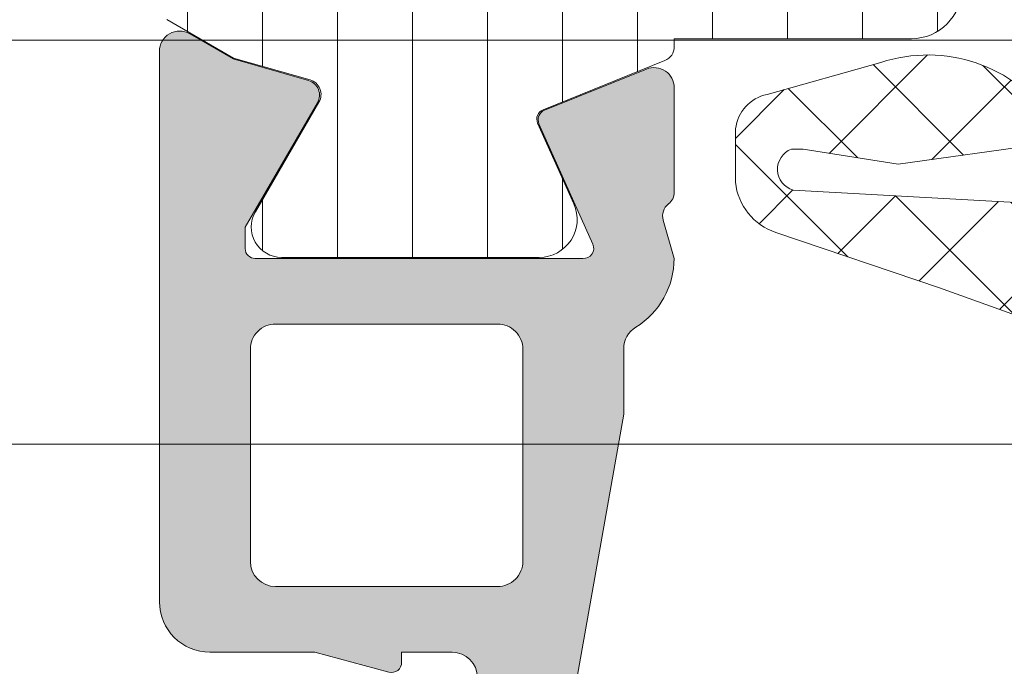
# Model space of a CAD drawing. Header units: millimetres. Extents: x 213386 to 506888, y 183055 to 450952.
# Tile 153 of 256: x 381216 to 381235, y 284315 to 284328. Entities that reach past the tile are written whole.
import ezdxf

# ---------------------------------------------------------------- set-up
doc = ezdxf.new("R2010")
doc.units = ezdxf.units.MM
doc.layers.add('FASÁDA DETAILNÍ', color=255, linetype='Continuous', lineweight=0)
pattern_1 = [(135, (393503.1330540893, 283048.1544064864), (-1.077630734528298, -1.077630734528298), []), (225, (393503.1330540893, 283048.1544064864), (1.077630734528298, -1.077630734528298), [])]

msp = doc.modelspace()

# ---------------------------------------------------------------- hatches: boundary and pattern name
at = {"layer": 'FASÁDA DETAILNÍ'}
h = msp.add_hatch(dxfattribs=at)
h.set_pattern_fill('ANSI37', color=256, scale=0.48, angle=90, style=0)
h.set_pattern_definition(pattern_1)
edge = h.paths.add_edge_path(flags=16)
edge.add_line((381249.3078820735, 284325.9350692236), (381250.7007360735, 284326.0348132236))
edge.add_arc((381250.7435935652, 284325.4363463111), 0.5999995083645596, -8.348756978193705e-06, 94.09608051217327, ccw=False)
edge.add_arc((381250.7435935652, 284325.4363461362), 0.5999995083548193, -94.09608051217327, 8.348756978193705e-06, ccw=False)
edge.add_line((381250.7007360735, 284324.8378792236), (381249.3078820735, 284324.9376232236))
edge.add_arc((381249.3435965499, 284325.4363462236), 0.5000001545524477, 94.09606439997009, 265.90393560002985, ccw=False)
edge = h.paths.add_edge_path(flags=16)
edge.add_arc((381246.1435884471, 284323.8363495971), 0.4999996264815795, -4.280210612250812e-05, 90.00004280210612, ccw=False)
edge.add_line((381246.6435880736, 284323.8363492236), (381246.6435880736, 284320.2426642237))
edge.add_arc((381246.1435877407, 284320.2426642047), 0.5000003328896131, -113.21802660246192, 2.167783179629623e-06, ccw=False)
edge.add_line((381245.9464720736, 284319.7831582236), (381239.6153700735, 284322.4990362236))
edge.add_arc((381239.8124859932, 284322.9585415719), 0.4999998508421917, 177.4998893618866, 246.7819182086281, ccw=False)
edge.add_line((381239.3129620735, 284322.9803522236), (381239.3512880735, 284323.8581592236))
edge.add_arc((381239.8508116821, 284323.8363497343), 0.4999994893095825, 89.9999551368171, 177.5000208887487, ccw=False)
edge.add_line((381239.8508120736, 284324.3363492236), (381246.1435880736, 284324.3363492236))
edge = h.paths.add_edge_path(flags=16)
edge.add_line((381240.7354260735, 284349.3902682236), (381249.6322790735, 284353.5389382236))
edge.add_arc((381249.8435882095, 284353.0857844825), 0.4999998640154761, -2.966864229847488e-05, 115.00000791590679, ccw=False)
edge.add_line((381250.3435880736, 284353.0857842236), (381250.3435880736, 284343.7363492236))
edge.add_arc((381249.8435884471, 284343.7363488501), 0.4999996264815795, -90.00004280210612, 4.280210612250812e-05, ccw=False)
edge.add_line((381249.8435880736, 284343.2363492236), (381240.7196650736, 284343.2363492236))
edge.add_arc((381240.7196652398, 284343.7363492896), 0.5000000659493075, 177.499972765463, 269.99998095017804, ccw=False)
edge.add_line((381240.2201410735, 284343.7581592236), (381240.4472110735, 284348.9589232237))
edge.add_arc((381240.9467364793, 284348.9371134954), 0.5000012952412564, 115.0000919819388, 177.5000025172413, ccw=False)
edge = h.paths.add_edge_path(flags=16)
edge.add_arc((381249.8435884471, 284340.5363495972), 0.4999996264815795, -4.280210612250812e-05, 90.00004280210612, ccw=False)
edge.add_line((381250.3435880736, 284340.5363492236), (381250.3435880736, 284333.3363492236))
edge.add_arc((381249.8435884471, 284333.3363488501), 0.4999996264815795, -90.00004280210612, 4.280210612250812e-05, ccw=False)
edge.add_line((381249.8435880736, 284332.8363492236), (381248.6435880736, 284332.8363492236))
edge.add_arc((381248.6435865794, 284330.8363507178), 1.99999850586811, 89.99995719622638, 180.0000428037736)
edge.add_line((381246.6435880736, 284330.8363492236), (381246.6435880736, 284327.0363492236))
edge.add_arc((381246.1435884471, 284327.0363488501), 0.4999996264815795, -90.00004280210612, 4.280210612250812e-05, ccw=False)
edge.add_line((381246.1435880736, 284326.5363492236), (381239.9905270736, 284326.5363492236))
edge.add_arc((381239.9905272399, 284327.0363492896), 0.5000000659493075, 177.4999727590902, 269.9999809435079, ccw=False)
edge.add_line((381239.4910030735, 284327.0581592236), (381239.7311380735, 284332.5581592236))
edge.add_arc((381240.2306616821, 284332.5363497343), 0.4999994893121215, 89.99995514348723, 177.500020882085, ccw=False)
edge.add_line((381240.2306620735, 284333.0363492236), (381245.5435880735, 284333.0363492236))
edge.add_arc((381245.5435880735, 284334.1363492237), 1.100000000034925, 270, 450)
edge.add_line((381245.5435880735, 284335.2363492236), (381240.3703770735, 284335.2363492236))
edge.add_arc((381240.3703772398, 284335.7363492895), 0.5000000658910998, 177.4999727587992, 269.9999809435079, ccw=False)
edge.add_line((381239.8708530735, 284335.7581592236), (381240.0804260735, 284340.5581592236))
edge.add_arc((381240.5799496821, 284340.5363497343), 0.4999994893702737, 89.99995514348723, 177.5000208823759, ccw=False)
edge.add_line((381240.5799500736, 284341.0363492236), (381249.8435880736, 284341.0363492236))
edge = h.paths.add_edge_path()
edge.add_line((381248.4571310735, 284355.7494022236), (381239.6692650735, 284351.6515532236))
edge.add_ellipse((381240.9371225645, 284348.9326278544), major_axis=(-3.000002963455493, 0), ratio=1, start_angle=295.000030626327, end_angle=357.4999411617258)
edge.add_line((381237.9399750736, 284349.0634892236), (381237.9116410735, 284348.4145392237))
edge.add_ellipse((381237.4121174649, 284348.4363487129), major_axis=(-0.4999994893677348, 0), ratio=1, start_angle=89.99995515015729, end_angle=177.5000208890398, ccw=False)
edge.add_line((381237.4121170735, 284347.9363492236), (381236.4435880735, 284347.9363492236))
edge.add_ellipse((381236.4435879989, 284347.8363492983), major_axis=(-0.09999992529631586, 0), ratio=1, start_angle=-90.00004278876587, end_angle=4.278876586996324e-05)
edge.add_line((381236.3435880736, 284347.8363492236), (381236.3435880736, 284347.2363492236))
edge.add_ellipse((381236.4435879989, 284347.236349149), major_axis=(-0.09999992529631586, 0), ratio=1, start_angle=-4.278876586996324e-05, end_angle=90.00004278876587)
edge.add_line((381236.4435880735, 284347.1363492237), (381237.3466260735, 284347.1363492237))
edge.add_ellipse((381237.3466259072, 284346.6363491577), major_axis=(-0.5000000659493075, 0), ratio=1, start_angle=177.4999727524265, end_angle=269.9999809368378, ccw=False)
edge.add_line((381237.8461500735, 284346.6145392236), (381237.4523120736, 284337.7142452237))
edge.add_ellipse((381236.9528007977, 284337.7363493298), major_axis=(-0.5000001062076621, 0), ratio=1, start_angle=89.99991701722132, end_angle=177.466230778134, ccw=False)
edge.add_line((381236.9528000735, 284337.2363492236), (381236.3435880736, 284337.2363492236))
edge.add_ellipse((381236.3435879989, 284337.1363492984), major_axis=(-0.09999992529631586, 0), ratio=1, start_angle=-90.00004278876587, end_angle=4.278876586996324e-05)
edge.add_line((381236.2435880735, 284337.1363492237), (381236.2435880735, 284336.5363492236))
edge.add_ellipse((381236.3435879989, 284336.536349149), major_axis=(-0.09999992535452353, 0), ratio=1, start_angle=-4.278876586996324e-05, end_angle=90.00004278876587)
edge.add_line((381236.3435880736, 284336.4363492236), (381236.8731500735, 284336.4363492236))
edge.add_ellipse((381236.8731503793, 284335.9363487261), major_axis=(-0.5000004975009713, 0), ratio=1, start_angle=177.4663020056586, end_angle=270.00003503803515, ccw=False)
edge.add_line((381237.3726620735, 284335.9142452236), (381236.8620060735, 284324.3740202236))
edge.add_ellipse((381236.3624814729, 284324.395829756), major_axis=(-0.50000048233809, 0), ratio=1, start_angle=86.78294269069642, end_angle=177.5000209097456, ccw=False)
edge.add_line((381236.3344220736, 284323.8966172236), (381231.2006790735, 284324.1851802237))
edge.add_ellipse((381231.3162344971, 284324.5955982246), major_axis=(-0.4263754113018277, 0), ratio=1, start_angle=-69.24102762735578, end_angle=74.27514552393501, ccw=False)
edge.add_line((381231.1651110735, 284324.9942932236), (381231.3977140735, 284324.9930532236))
edge.add_line((381231.3977140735, 284324.9930532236), (381233.2802930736, 284324.6949152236))
edge.add_line((381233.2802930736, 284324.6949152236), (381236.1295780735, 284325.0953412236))
edge.add_ellipse((381236.0878274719, 284325.3924218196), major_axis=(-0.2999999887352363, 0), ratio=1, start_angle=97.99974404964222, end_angle=214.5977463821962)
edge.add_ellipse((381233.8652563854, 284323.8593084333), major_axis=(-3.000047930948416, 0), ratio=1, start_angle=214.5976412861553, end_angle=288.0084245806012)
edge.add_line((381232.9377710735, 284326.7123872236), (381230.6828800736, 284326.0788112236))
edge.add_ellipse((381230.843809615, 284325.3035987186), major_axis=(-0.791740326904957, 0), ratio=1, start_angle=281.7276897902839, end_angle=353.2016537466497)
edge.add_line((381230.0576360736, 284325.3973212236), (381230.0564150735, 284324.3391112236))
edge.add_ellipse((381231.2355012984, 284324.4682354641), major_axis=(-1.186135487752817, 0), ratio=1, start_angle=6.249678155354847, end_angle=71.3444235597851)
edge.add_line((381230.8560820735, 284323.3444212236), (381234.0974220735, 284322.2500882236))
edge.add_line((381234.0974220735, 284322.2500882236), (381242.1472170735, 284319.3603102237))
edge.add_line((381242.1472170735, 284319.3603102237), (381252.0450940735, 284315.0275012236))
edge.add_ellipse((381252.2433641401, 284315.4865102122), major_axis=(-0.5000002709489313, 0), ratio=1, start_angle=66.637950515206, end_angle=179.9334236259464)
edge.add_line((381252.7433640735, 284315.4859292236), (381252.7439990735, 284316.0326302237))
edge.add_ellipse((381252.2439989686, 284316.0332104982), major_axis=(-0.5000004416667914, 0), ratio=1, start_angle=179.9335054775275, end_angle=246.0791754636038)
edge.add_line((381252.4467360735, 284316.4902642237), (381249.2427330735, 284317.8920202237))
edge.add_ellipse((381249.6435874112, 284318.8081613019), major_axis=(-0.9999993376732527, 0), ratio=1, start_angle=-5.28106040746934e-05, end_angle=66.36838527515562, ccw=False)
edge.add_line((381248.6435880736, 284318.8081622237), (381248.6435880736, 284324.0361042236))
edge.add_line((381248.6435880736, 284324.0361042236), (381250.4430670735, 284324.0361132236))
edge.add_line((381250.4430670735, 284324.0361132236), (381250.5810090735, 284323.5213122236))
edge.add_ellipse((381250.8581630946, 284323.6360774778), major_axis=(-0.2999756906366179, 0), ratio=1, start_angle=22.4937002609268, end_angle=112.5035667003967)
edge.add_line((381250.9729760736, 284323.3589432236), (381252.2431030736, 284324.2081102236))
edge.add_ellipse((381251.7433823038, 284325.073974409), major_axis=(-0.9997207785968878, 0), ratio=1, start_angle=119.9907606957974, end_angle=180.0076118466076)
edge.add_line((381252.7431030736, 284325.0741072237), (381252.7430720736, 284325.7984682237))
edge.add_ellipse((381251.7433342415, 284325.7982601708), major_axis=(-0.9997378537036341, 0), ratio=1, start_angle=180.0119236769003, end_angle=240.0086750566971)
edge.add_line((381252.2430720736, 284326.6641342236), (381250.9729760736, 284327.5133012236))
edge.add_ellipse((381250.8581641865, 284327.2361537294), major_axis=(-0.2999875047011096, 0), ratio=1, start_angle=247.4975938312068, end_angle=337.501396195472)
edge.add_line((381250.5810090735, 284327.3509472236), (381250.4430370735, 284326.8361312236))
edge.add_line((381250.4430370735, 284326.8361312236), (381248.6435880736, 284326.8361232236))
edge.add_line((381248.6435880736, 284326.8361232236), (381248.6435880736, 284330.0363502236))
edge.add_ellipse((381248.9435878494, 284330.0363504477), major_axis=(-0.2999997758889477, 0), ratio=1, start_angle=-90.00004279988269, end_angle=4.279988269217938e-05, ccw=False)
edge.add_line((381248.9435880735, 284330.3363502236), (381252.2435840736, 284330.3363502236))
edge.add_ellipse((381252.2435844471, 284330.8363498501), major_axis=(-0.4999996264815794, 0), ratio=1, start_angle=89.99995719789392, end_angle=180.0000428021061)
edge.add_line((381252.7435840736, 284330.8363502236), (381252.7435840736, 284357.7339722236))
edge.add_line((381252.7435840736, 284357.7339722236), (381251.1931920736, 284358.6290902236))
edge.add_ellipse((381250.9431919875, 284358.1960776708), major_axis=(-0.4999999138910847, 0), ratio=1, start_angle=239.9999829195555, end_angle=359.9999366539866)
edge.add_line((381250.4431920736, 284358.1960782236), (381248.7458210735, 284358.1960782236))
edge.add_line((381248.7458210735, 284358.1960782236), (381248.7458210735, 284356.2025562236))
edge.add_ellipse((381248.2458208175, 284356.202555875), major_axis=(-0.5000002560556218, 0), ratio=1, start_angle=115.00012858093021, end_angle=180.000039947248, ccw=False)
h = msp.add_hatch(dxfattribs=at)
h.set_pattern_fill('ANSI37', color=256, scale=0.48, angle=90, style=0)
h.set_pattern_definition(pattern_1)
edge = h.paths.add_edge_path(flags=16)
edge.add_line((381249.3078822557, 284325.9350692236), (381250.7007362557, 284326.0348132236))
edge.add_arc((381250.7435937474, 284325.4363463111), 0.5999995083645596, -8.348756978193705e-06, 94.09608051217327, ccw=False)
edge.add_arc((381250.7435937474, 284325.4363461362), 0.5999995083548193, -94.09608051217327, 8.348756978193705e-06, ccw=False)
edge.add_line((381250.7007362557, 284324.8378792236), (381249.3078822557, 284324.9376232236))
edge.add_arc((381249.3435967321, 284325.4363462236), 0.5000001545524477, 94.09606439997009, 265.90393560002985, ccw=False)
edge = h.paths.add_edge_path(flags=16)
edge.add_arc((381246.1435886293, 284323.8363495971), 0.4999996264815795, -4.280210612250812e-05, 90.00004280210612, ccw=False)
edge.add_line((381246.6435882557, 284323.8363492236), (381246.6435882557, 284320.2426642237))
edge.add_arc((381246.1435879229, 284320.2426642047), 0.5000003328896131, -113.21802660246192, 2.167783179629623e-06, ccw=False)
edge.add_line((381245.9464722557, 284319.7831582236), (381239.6153702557, 284322.4990362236))
edge.add_arc((381239.8124861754, 284322.9585415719), 0.4999998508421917, 177.4998893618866, 246.7819182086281, ccw=False)
edge.add_line((381239.3129622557, 284322.9803522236), (381239.3512882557, 284323.8581592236))
edge.add_arc((381239.8508118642, 284323.8363497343), 0.4999994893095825, 89.9999551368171, 177.5000208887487, ccw=False)
edge.add_line((381239.8508122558, 284324.3363492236), (381246.1435882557, 284324.3363492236))
edge = h.paths.add_edge_path(flags=16)
edge.add_line((381240.7354262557, 284349.3902682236), (381249.6322792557, 284353.5389382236))
edge.add_arc((381249.8435883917, 284353.0857844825), 0.4999998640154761, -2.966864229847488e-05, 115.00000791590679, ccw=False)
edge.add_line((381250.3435882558, 284353.0857842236), (381250.3435882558, 284343.7363492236))
edge.add_arc((381249.8435886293, 284343.7363488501), 0.4999996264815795, -90.00004280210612, 4.280210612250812e-05, ccw=False)
edge.add_line((381249.8435882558, 284343.2363492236), (381240.7196652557, 284343.2363492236))
edge.add_arc((381240.719665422, 284343.7363492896), 0.5000000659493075, 177.499972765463, 269.99998095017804, ccw=False)
edge.add_line((381240.2201412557, 284343.7581592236), (381240.4472112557, 284348.9589232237))
edge.add_arc((381240.9467366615, 284348.9371134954), 0.5000012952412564, 115.0000919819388, 177.5000025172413, ccw=False)
edge = h.paths.add_edge_path(flags=16)
edge.add_arc((381249.8435886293, 284340.5363495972), 0.4999996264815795, -4.280210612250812e-05, 90.00004280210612, ccw=False)
edge.add_line((381250.3435882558, 284340.5363492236), (381250.3435882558, 284333.3363492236))
edge.add_arc((381249.8435886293, 284333.3363488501), 0.4999996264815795, -90.00004280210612, 4.280210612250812e-05, ccw=False)
edge.add_line((381249.8435882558, 284332.8363492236), (381248.6435882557, 284332.8363492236))
edge.add_arc((381248.6435867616, 284330.8363507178), 1.99999850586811, 89.99995719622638, 180.0000428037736)
edge.add_line((381246.6435882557, 284330.8363492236), (381246.6435882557, 284327.0363492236))
edge.add_arc((381246.1435886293, 284327.0363488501), 0.4999996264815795, -90.00004280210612, 4.280210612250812e-05, ccw=False)
edge.add_line((381246.1435882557, 284326.5363492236), (381239.9905272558, 284326.5363492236))
edge.add_arc((381239.9905274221, 284327.0363492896), 0.5000000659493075, 177.4999727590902, 269.9999809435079, ccw=False)
edge.add_line((381239.4910032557, 284327.0581592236), (381239.7311382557, 284332.5581592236))
edge.add_arc((381240.2306618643, 284332.5363497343), 0.4999994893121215, 89.99995514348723, 177.500020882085, ccw=False)
edge.add_line((381240.2306622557, 284333.0363492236), (381245.5435882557, 284333.0363492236))
edge.add_arc((381245.5435882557, 284334.1363492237), 1.100000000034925, 270, 450)
edge.add_line((381245.5435882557, 284335.2363492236), (381240.3703772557, 284335.2363492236))
edge.add_arc((381240.370377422, 284335.7363492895), 0.5000000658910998, 177.4999727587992, 269.9999809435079, ccw=False)
edge.add_line((381239.8708532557, 284335.7581592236), (381240.0804262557, 284340.5581592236))
edge.add_arc((381240.5799498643, 284340.5363497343), 0.4999994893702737, 89.99995514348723, 177.5000208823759, ccw=False)
edge.add_line((381240.5799502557, 284341.0363492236), (381249.8435882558, 284341.0363492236))
edge = h.paths.add_edge_path()
edge.add_line((381248.4571312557, 284355.7494022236), (381239.6692652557, 284351.6515532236))
edge.add_ellipse((381240.9371227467, 284348.9326278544), major_axis=(-3.000002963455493, 0), ratio=1, start_angle=295.000030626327, end_angle=357.4999411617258)
edge.add_line((381237.9399752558, 284349.0634892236), (381237.9116412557, 284348.4145392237))
edge.add_ellipse((381237.4121176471, 284348.4363487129), major_axis=(-0.4999994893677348, 0), ratio=1, start_angle=89.99995515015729, end_angle=177.5000208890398, ccw=False)
edge.add_line((381237.4121172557, 284347.9363492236), (381236.4435882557, 284347.9363492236))
edge.add_ellipse((381236.443588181, 284347.8363492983), major_axis=(-0.09999992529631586, 0), ratio=1, start_angle=-90.00004278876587, end_angle=4.278876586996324e-05)
edge.add_line((381236.3435882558, 284347.8363492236), (381236.3435882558, 284347.2363492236))
edge.add_ellipse((381236.443588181, 284347.236349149), major_axis=(-0.09999992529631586, 0), ratio=1, start_angle=-4.278876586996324e-05, end_angle=90.00004278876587)
edge.add_line((381236.4435882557, 284347.1363492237), (381237.3466262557, 284347.1363492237))
edge.add_ellipse((381237.3466260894, 284346.6363491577), major_axis=(-0.5000000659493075, 0), ratio=1, start_angle=177.4999727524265, end_angle=269.9999809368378, ccw=False)
edge.add_line((381237.8461502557, 284346.6145392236), (381237.4523122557, 284337.7142452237))
edge.add_ellipse((381236.9528009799, 284337.7363493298), major_axis=(-0.5000001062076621, 0), ratio=1, start_angle=89.99991701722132, end_angle=177.466230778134, ccw=False)
edge.add_line((381236.9528002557, 284337.2363492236), (381236.3435882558, 284337.2363492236))
edge.add_ellipse((381236.3435881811, 284337.1363492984), major_axis=(-0.09999992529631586, 0), ratio=1, start_angle=-90.00004278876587, end_angle=4.278876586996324e-05)
edge.add_line((381236.2435882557, 284337.1363492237), (381236.2435882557, 284336.5363492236))
edge.add_ellipse((381236.3435881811, 284336.536349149), major_axis=(-0.09999992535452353, 0), ratio=1, start_angle=-4.278876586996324e-05, end_angle=90.00004278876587)
edge.add_line((381236.3435882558, 284336.4363492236), (381236.8731502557, 284336.4363492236))
edge.add_ellipse((381236.8731505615, 284335.9363487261), major_axis=(-0.5000004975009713, 0), ratio=1, start_angle=177.4663020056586, end_angle=270.00003503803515, ccw=False)
edge.add_line((381237.3726622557, 284335.9142452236), (381236.8620062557, 284324.3740202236))
edge.add_ellipse((381236.3624816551, 284324.395829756), major_axis=(-0.50000048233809, 0), ratio=1, start_angle=86.78294269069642, end_angle=177.5000209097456, ccw=False)
edge.add_line((381236.3344222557, 284323.8966172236), (381231.2006792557, 284324.1851802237))
edge.add_ellipse((381231.3162346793, 284324.5955982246), major_axis=(-0.4263754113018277, 0), ratio=1, start_angle=-69.24102762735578, end_angle=74.27514552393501, ccw=False)
edge.add_line((381231.1651112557, 284324.9942932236), (381231.3977142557, 284324.9930532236))
edge.add_line((381231.3977142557, 284324.9930532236), (381233.2802932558, 284324.6949152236))
edge.add_line((381233.2802932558, 284324.6949152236), (381236.1295782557, 284325.0953412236))
edge.add_ellipse((381236.0878276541, 284325.3924218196), major_axis=(-0.2999999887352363, 0), ratio=1, start_angle=97.99974404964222, end_angle=214.5977463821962)
edge.add_ellipse((381233.8652565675, 284323.8593084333), major_axis=(-3.000047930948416, 0), ratio=1, start_angle=214.5976412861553, end_angle=288.0084245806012)
edge.add_line((381232.9377712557, 284326.7123872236), (381230.6828802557, 284326.0788112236))
edge.add_ellipse((381230.8438097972, 284325.3035987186), major_axis=(-0.791740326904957, 0), ratio=1, start_angle=281.7276897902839, end_angle=353.2016537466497)
edge.add_line((381230.0576362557, 284325.3973212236), (381230.0564152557, 284324.3391112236))
edge.add_ellipse((381231.2355014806, 284324.4682354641), major_axis=(-1.186135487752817, 0), ratio=1, start_angle=6.249678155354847, end_angle=71.3444235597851)
edge.add_line((381230.8560822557, 284323.3444212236), (381234.0974222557, 284322.2500882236))
edge.add_line((381234.0974222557, 284322.2500882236), (381242.1472172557, 284319.3603102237))
edge.add_line((381242.1472172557, 284319.3603102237), (381252.0450942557, 284315.0275012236))
edge.add_ellipse((381252.2433643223, 284315.4865102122), major_axis=(-0.5000002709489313, 0), ratio=1, start_angle=66.637950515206, end_angle=179.9334236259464)
edge.add_line((381252.7433642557, 284315.4859292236), (381252.7439992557, 284316.0326302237))
edge.add_ellipse((381252.2439991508, 284316.0332104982), major_axis=(-0.5000004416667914, 0), ratio=1, start_angle=179.9335054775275, end_angle=246.0791754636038)
edge.add_line((381252.4467362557, 284316.4902642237), (381249.2427332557, 284317.8920202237))
edge.add_ellipse((381249.6435875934, 284318.8081613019), major_axis=(-0.9999993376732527, 0), ratio=1, start_angle=-5.28106040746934e-05, end_angle=66.36838527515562, ccw=False)
edge.add_line((381248.6435882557, 284318.8081622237), (381248.6435882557, 284324.0361042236))
edge.add_line((381248.6435882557, 284324.0361042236), (381250.4430672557, 284324.0361132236))
edge.add_line((381250.4430672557, 284324.0361132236), (381250.5810092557, 284323.5213122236))
edge.add_ellipse((381250.8581632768, 284323.6360774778), major_axis=(-0.2999756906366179, 0), ratio=1, start_angle=22.4937002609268, end_angle=112.5035667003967)
edge.add_line((381250.9729762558, 284323.3589432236), (381252.2431032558, 284324.2081102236))
edge.add_ellipse((381251.743382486, 284325.073974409), major_axis=(-0.9997207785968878, 0), ratio=1, start_angle=119.9907606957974, end_angle=180.0076118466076)
edge.add_line((381252.7431032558, 284325.0741072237), (381252.7430722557, 284325.7984682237))
edge.add_ellipse((381251.7433344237, 284325.7982601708), major_axis=(-0.9997378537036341, 0), ratio=1, start_angle=180.0119236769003, end_angle=240.0086750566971)
edge.add_line((381252.2430722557, 284326.6641342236), (381250.9729762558, 284327.5133012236))
edge.add_ellipse((381250.8581643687, 284327.2361537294), major_axis=(-0.2999875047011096, 0), ratio=1, start_angle=247.4975938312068, end_angle=337.501396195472)
edge.add_line((381250.5810092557, 284327.3509472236), (381250.4430372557, 284326.8361312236))
edge.add_line((381250.4430372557, 284326.8361312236), (381248.6435882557, 284326.8361232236))
edge.add_line((381248.6435882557, 284326.8361232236), (381248.6435882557, 284330.0363502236))
edge.add_ellipse((381248.9435880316, 284330.0363504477), major_axis=(-0.2999997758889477, 0), ratio=1, start_angle=-90.00004279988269, end_angle=4.279988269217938e-05, ccw=False)
edge.add_line((381248.9435882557, 284330.3363502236), (381252.2435842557, 284330.3363502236))
edge.add_ellipse((381252.2435846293, 284330.8363498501), major_axis=(-0.4999996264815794, 0), ratio=1, start_angle=89.99995719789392, end_angle=180.0000428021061)
edge.add_line((381252.7435842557, 284330.8363502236), (381252.7435842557, 284357.7339722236))
edge.add_line((381252.7435842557, 284357.7339722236), (381251.1931922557, 284358.6290902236))
edge.add_ellipse((381250.9431921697, 284358.1960776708), major_axis=(-0.4999999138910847, 0), ratio=1, start_angle=239.9999829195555, end_angle=359.9999366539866)
edge.add_line((381250.4431922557, 284358.1960782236), (381248.7458212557, 284358.1960782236))
edge.add_line((381248.7458212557, 284358.1960782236), (381248.7458212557, 284356.2025562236))
edge.add_ellipse((381248.2458209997, 284356.202555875), major_axis=(-0.5000002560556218, 0), ratio=1, start_angle=115.00012858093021, end_angle=180.000039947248, ccw=False)
h = msp.add_hatch(dxfattribs=at)
h.set_pattern_fill('ANSI31', color=256, scale=0.468, angle=45, style=0)
h.set_pattern_definition([(90, (393503.1330540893, 283048.1544064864), (-1.4859, 3.33066907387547e-16), [])])
edge = h.paths.add_edge_path(flags=16)
edge.add_line((381220.9916882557, 284329.4248242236), (381223.2143982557, 284328.1414622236))
edge.add_ellipse((381224.2142706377, 284329.873187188), major_axis=(-1.999654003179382, 0), ratio=1, start_angle=59.9984985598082, end_angle=119.9999542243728)
edge.add_line((381225.2140962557, 284328.1414352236), (381226.3436142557, 284328.7935632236))
edge.add_ellipse((381224.8436111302, 284331.3916434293), major_axis=(-3.000005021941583, 0), ratio=1, start_angle=120.0000135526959, end_angle=163.999945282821)
edge.add_line((381227.7274002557, 284330.5647272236), (381228.7800482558, 284334.2357492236))
edge.add_ellipse((381228.2994172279, 284334.3735680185), major_axis=(-0.5000002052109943, 0), ratio=1, start_angle=163.9999927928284, end_angle=270.000798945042)
edge.add_line((381228.2994102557, 284334.8735682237), (381220.7416572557, 284334.8734582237))
edge.add_ellipse((381220.7416670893, 284334.3734583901), major_axis=(-0.4999998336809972, 0), ratio=1, start_angle=-89.99887315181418, end_angle=0.000821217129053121)
edge.add_line((381220.2416672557, 284334.3734512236), (381220.2417232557, 284330.7238022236))
edge.add_ellipse((381221.7417225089, 284330.7238416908), major_axis=(-1.499999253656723, 0), ratio=1, start_angle=0.001507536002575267, end_angle=59.99847274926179)
edge = h.paths.add_edge_path(flags=16)
edge.add_line((381220.7416392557, 284336.4734602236), (381229.0449692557, 284336.4735872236))
edge.add_ellipse((381229.0449609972, 284336.9735875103), major_axis=(-0.5000002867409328, 0), ratio=1, start_angle=90.00094635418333, end_angle=164.0000560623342)
edge.add_line((381229.5255922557, 284336.8357692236), (381231.2325192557, 284342.7885312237))
edge.add_ellipse((381230.7518885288, 284342.9263502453), major_axis=(-0.4999999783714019, 0), ratio=1, start_angle=163.9999583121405, end_angle=270.0009480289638)
edge.add_line((381230.7518802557, 284343.4263502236), (381220.7415262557, 284343.4261802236))
edge.add_ellipse((381220.7415384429, 284342.9261800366), major_axis=(-0.5000001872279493, 0), ratio=1, start_angle=-89.99860345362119, end_angle=0.0008952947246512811)
edge.add_line((381220.2415382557, 284342.9261722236), (381220.2416282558, 284336.9734522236))
edge.add_ellipse((381220.7416285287, 284336.9734604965), major_axis=(-0.5000002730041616, 0), ratio=1, start_angle=0.0009479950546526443, end_angle=90.00122922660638)
edge = h.paths.add_edge_path(flags=16)
edge.add_line((381231.2906752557, 284350.7904842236), (381228.1142852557, 284352.6243732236))
edge.add_ellipse((381226.6142853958, 284350.026293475), major_axis=(-3.000002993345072, 0), ratio=1, start_angle=240.0000360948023, end_angle=300.0014917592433)
edge.add_line((381225.1142162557, 284352.6243332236), (381220.9913332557, 284350.2438382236))
edge.add_ellipse((381221.7413689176, 284348.9448199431), major_axis=(-1.500000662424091, 0), ratio=1, start_angle=-59.99844168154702, end_angle=0.001517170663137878)
edge.add_line((381220.2413682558, 284348.9447802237), (381220.2414592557, 284345.5261662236))
edge.add_ellipse((381220.7414587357, 284345.5261797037), major_axis=(-0.4999994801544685, 0), ratio=1, start_angle=0.001544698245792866, end_angle=90.0014346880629)
edge.add_line((381220.7414712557, 284345.0261802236), (381231.0407862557, 284345.0263612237))
edge.add_ellipse((381231.0407679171, 284346.0263615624), major_axis=(-1.000000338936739, 0), ratio=1, start_angle=90.00105072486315, end_angle=180.0015275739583)
edge.add_line((381232.0407682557, 284346.0263882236), (381232.0406752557, 284349.4914862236))
edge.add_ellipse((381230.540675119, 284349.4914460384), major_axis=(-1.50000013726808, 0), ratio=1, start_angle=180.0015349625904, end_angle=239.9999969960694)
edge = h.paths.add_edge_path()
edge.add_line((381233.6405432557, 284352.6382902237), (381233.6407652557, 284346.0852272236))
edge.add_arc((381228.6407675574, 284346.0850603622), 4.99999770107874, -16.00002375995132, 0.0019120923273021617, ccw=False)
edge.add_line((381233.4470732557, 284344.7068722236), (381229.1784622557, 284329.8204542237))
edge.add_arc((381229.6590926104, 284329.6826357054), 0.4999994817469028, 164.0000020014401, 270.0000739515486)
edge.add_line((381229.6590932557, 284329.1826362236), (381233.5424672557, 284329.1826362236))
edge.add_arc((381233.5424872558, 284328.1826362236), 1.000000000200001, -89.99885408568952, 90.00114591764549, ccw=False)
edge.add_line((381233.5425072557, 284327.1826362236), (381228.8441712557, 284327.1824482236))
edge.add_line((381228.8441712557, 284327.1824482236), (381228.8441712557, 284327.0263962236))
edge.add_arc((381228.5441712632, 284327.0263956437), 0.2999999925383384, -68.02615411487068, 0.00011075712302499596, ccw=False)
edge.add_line((381228.6564262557, 284326.7481892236), (381226.2445242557, 284325.7750022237))
edge.add_arc((381226.3193608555, 284325.589530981), 0.200000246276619, 111.9737977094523, 204.140982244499)
edge.add_line((381226.1368522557, 284325.5077342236), (381226.8533522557, 284323.9090492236))
edge.add_arc((381226.168946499, 284323.6023109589), 0.7499997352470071, -90.00001858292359, 24.141058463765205, ccw=False)
edge.add_line((381226.1689462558, 284322.8523112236), (381221.0613972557, 284322.8523112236))
edge.add_arc((381221.0613973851, 284323.452311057), 0.5999998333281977, 149.8570751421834, 269.999987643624, ccw=False)
edge.add_line((381220.5425322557, 284323.7536062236), (381221.8037482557, 284325.9255632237))
edge.add_arc((381221.5443156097, 284326.076211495), 0.3000003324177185, 329.8569693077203, 433.9999309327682)
edge.add_line((381221.6270072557, 284326.3645902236), (381220.1125352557, 284326.7988572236))
edge.add_line((381220.1125352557, 284326.7988572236), (381218.7917632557, 284327.5614052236))
edge.add_arc((381218.9417639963, 284327.8212123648), 0.2999999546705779, 177.5366952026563, 239.99983167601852, ccw=False)
edge.add_line((381218.6420412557, 284327.8341062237), (381218.6420412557, 284351.8237602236))
edge.add_arc((381218.9413769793, 284351.8437148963), 0.3000001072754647, 120.00014772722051, 183.8138762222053, ccw=False)
edge.add_line((381218.7913762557, 284352.1035222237), (381220.1121822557, 284352.8660902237))
edge.add_line((381220.1121822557, 284352.8660902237), (381221.6266532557, 284353.3003572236))
edge.add_arc((381221.5439621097, 284353.5887363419), 0.3000005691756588, 285.9999567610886, 390.1429183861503)
edge.add_line((381221.8033952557, 284353.7393842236), (381220.5421792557, 284355.9113402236))
edge.add_arc((381221.061044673, 284356.2126358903), 0.600000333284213, 90.00003984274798, 210.1429523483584, ccw=False)
edge.add_line((381221.0610442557, 284356.8126362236), (381230.9646442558, 284356.8126362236))
edge.add_arc((381230.964644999, 284356.0626361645), 0.7500000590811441, -24.141020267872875, 90.0000567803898, ccw=False)
edge.add_line((381231.6490512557, 284355.7558982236), (381230.9325512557, 284354.1572132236))
edge.add_arc((381231.1150598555, 284354.0754164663), 0.2000002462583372, 155.8590177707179, 248.0262022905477)
edge.add_line((381231.0402232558, 284353.8899452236), (381233.4527982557, 284352.9164862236))
edge.add_arc((381233.340544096, 284352.6382803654), 0.2999991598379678, 0.001882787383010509, 68.02626146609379, ccw=False)
h = msp.add_hatch(color=256, dxfattribs=at)
edge = h.paths.add_edge_path(flags=16)
edge.add_line((381225.8434442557, 284316.8325612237), (381225.8434442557, 284321.0323112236))
edge.add_ellipse((381225.3434446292, 284321.0323115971), major_axis=(-0.4999996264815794, 0), ratio=1, start_angle=179.9999571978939, end_angle=270.0000428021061)
edge.add_line((381225.3434442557, 284321.5323112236), (381220.9434202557, 284321.5323112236))
edge.add_ellipse((381220.9434198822, 284321.0323115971), major_axis=(-0.4999996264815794, 0), ratio=1, start_angle=-90.00004280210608, end_angle=4.280210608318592e-05)
edge.add_line((381220.4434202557, 284321.0323112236), (381220.4434202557, 284316.8325622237))
edge.add_ellipse((381220.9434207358, 284316.8325627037), major_axis=(-0.5000004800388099, 0), ratio=1, start_angle=5.500831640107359e-05, end_angle=89.99994499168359)
edge.add_line((381220.9434202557, 284316.3325622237), (381225.3434442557, 284316.3325612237))
edge.add_ellipse((381225.3434446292, 284316.8325608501), major_axis=(-0.4999996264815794, 0), ratio=1, start_angle=89.99995719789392, end_angle=180.0000428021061)
edge = h.paths.add_edge_path()
edge.add_line((381227.8418252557, 284319.7459652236), (381226.6420652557, 284312.9829652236))
edge.add_arc((381224.6728136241, 284313.3323095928), 1.999998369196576, 269.999960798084, 349.94040986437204, ccw=False)
edge.add_line((381224.6728122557, 284311.3323112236), (381220.5078392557, 284311.3323112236))
edge.add_line((381220.5078392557, 284311.3323112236), (381218.7900502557, 284311.7925922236))
edge.add_arc((381218.8418141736, 284311.9857772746), 0.1999999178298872, 180.0000146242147, 254.9999614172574, ccw=False)
edge.add_line((381218.6418142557, 284311.9857772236), (381218.6418142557, 284312.4323112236))
edge.add_arc((381219.1418138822, 284312.4323115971), 0.4999996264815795, 89.99995719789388, 180.0000428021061, ccw=False)
edge.add_line((381219.1418142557, 284312.9323112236), (381224.4418142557, 284312.9323112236))
edge.add_arc((381224.4418146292, 284313.4323108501), 0.4999996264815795, 269.9999571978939, 360.0000428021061)
edge.add_line((381224.9418142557, 284313.4323112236), (381224.9418142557, 284314.5325612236))
edge.add_arc((381224.4418137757, 284314.5325607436), 0.5000004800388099, 5.500831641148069e-05, 89.99994499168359)
edge.add_line((381224.4418142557, 284315.0325612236), (381223.4418142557, 284315.0325612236))
edge.add_line((381223.4418142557, 284315.0325612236), (381223.4418142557, 284314.8325612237))
edge.add_arc((381223.2418141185, 284314.8325615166), 0.2000001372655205, 254.9999946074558, 359.99991607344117, ccw=False)
edge.add_line((381223.1900502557, 284314.6393762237), (381221.7226622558, 284315.0325622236))
edge.add_line((381221.7226622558, 284315.0325622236), (381219.6418142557, 284315.0325622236))
edge.add_arc((381219.6418152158, 284316.0325631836), 1.000000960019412, 180.0000550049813, 269.9999449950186, ccw=False)
edge.add_line((381218.6418142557, 284316.0325622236), (381218.6418142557, 284326.9320642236))
edge.add_arc((381219.041814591, 284326.9320644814), 0.400000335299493, 60.00008318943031, 180.0000369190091, ccw=False)
edge.add_line((381219.2418142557, 284327.2784752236), (381220.1046622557, 284326.7803092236))
edge.add_line((381220.1046622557, 284326.7803092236), (381221.5968232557, 284326.3524392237))
edge.add_arc((381221.5141318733, 284326.064060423), 0.3000003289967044, -30.179241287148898, 73.99998312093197, ccw=False)
edge.add_line((381221.7734692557, 284325.9132482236), (381220.3417342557, 284323.4476372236))
edge.add_line((381220.3417342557, 284323.4476372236), (381220.3417342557, 284323.0272182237))
edge.add_arc((381220.5333025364, 284323.023725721), 0.1916001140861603, 178.9555499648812, 272.5222218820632)
edge.add_line((381220.5417342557, 284322.8323112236), (381227.0311732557, 284322.8323112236))
edge.add_arc((381227.0494110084, 284323.0314777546), 0.19999980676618, 264.7679954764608, 384.1409481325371)
edge.add_line((381227.2319192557, 284323.1132742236), (381226.1635982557, 284325.4969592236))
edge.add_arc((381226.3461068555, 284325.578755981), 0.2000002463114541, 111.97379772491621, 204.1409822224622, ccw=False)
edge.add_line((381226.2712702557, 284325.7642272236), (381228.2944982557, 284326.5805872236))
edge.add_arc((381228.4441713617, 284326.2096453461), 0.3999998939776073, -1.7542385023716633e-05, 111.9738178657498, ccw=False)
edge.add_line((381228.8441712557, 284326.2096452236), (381228.8441722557, 284324.1454982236))
edge.add_arc((381228.5441726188, 284324.1454973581), 0.2999996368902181, -52.09508653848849, 0.00016529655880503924, ccw=False)
edge.add_arc((381228.9127831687, 284323.6720777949), 0.3000002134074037, 127.9046525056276, 195.9998620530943)
edge.add_line((381228.6244042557, 284323.5893872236), (381228.8417262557, 284322.8314982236))
edge.add_arc((381227.2417272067, 284322.8314977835), 1.599999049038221, -58.40760551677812, 1.5758136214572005e-05, ccw=False)
edge.add_arc((381228.3418592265, 284321.0427257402), 0.4999999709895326, 121.5923359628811, 179.9984549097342)
edge.add_line((381227.8418592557, 284321.0427392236), (381227.8418252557, 284319.7459652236))
h = msp.add_hatch(dxfattribs=at)
h.set_pattern_fill('ANSI37', color=256, scale=0.625, angle=90, style=0)
h.set_pattern_definition([(135, (393503.1330540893, 283048.1544064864), (-1.403165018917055, -1.403165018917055), []), (225, (393503.1330540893, 283048.1544064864), (1.403165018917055, -1.403165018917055), [])])
edge = h.paths.add_edge_path()
edge.add_ellipse((381209.2566727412, 284315.9569080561), major_axis=(-5.039467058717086, 0), ratio=1, start_angle=29.791784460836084, end_angle=85.03553873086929, ccw=False)
edge.add_ellipse((381205.1435882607, 284313.6021078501), major_axis=(-0.3000000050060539, 0), ratio=1, start_angle=0.0006926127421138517, end_angle=29.792172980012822, ccw=False)
edge.add_line((381204.8435882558, 284313.6021042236), (381204.8435852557, 284314.1363882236))
edge.add_ellipse((381205.1435850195, 284314.1363894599), major_axis=(-0.2999997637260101, 0), ratio=1, start_angle=-90.00004512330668, end_angle=0.00023611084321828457, ccw=False)
edge.add_line((381205.1435852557, 284314.4363892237), (381206.6935822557, 284314.4363892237))
edge.add_ellipse((381206.6935746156, 284314.7363998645), major_axis=(-0.3000106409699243, 0), ratio=1, start_angle=90.0014591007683, end_angle=179.9956760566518)
edge.add_line((381206.9935852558, 284314.7363772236), (381206.9935962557, 284316.1363592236))
edge.add_ellipse((381207.2935860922, 284316.1363563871), major_axis=(-0.2999898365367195, 0), ratio=1, start_angle=270.00035075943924, end_angle=359.99945824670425, ccw=False)
edge.add_line((381207.2935842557, 284316.4363462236), (381208.9935962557, 284316.4363462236))
edge.add_ellipse((381208.9935891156, 284316.1363360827), major_axis=(-0.3000101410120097, 0), ratio=1, start_angle=180.0044194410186, end_angle=269.9986363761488, ccw=False)
edge.add_line((381209.2935992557, 284316.1363592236), (381209.2935882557, 284314.5725282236))
edge.add_ellipse((381209.5947473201, 284314.5396712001), major_axis=(-0.3029461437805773, 0), ratio=1, start_angle=-6.22645090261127, end_angle=103.4835773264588)
edge.add_ellipse((381218.2996704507, 284303.2237068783), major_axis=(-14.00076634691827, 0), ratio=1, start_angle=285.30173220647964, end_angle=308.0756200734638, ccw=False)
edge.add_ellipse((381214.4929568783, 284317.2159446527), major_axis=(-0.5004721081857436, 0), ratio=1, start_angle=102.9176085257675, end_angle=219.8066343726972)
edge.add_line((381214.8774242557, 284317.5363462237), (381206.5941452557, 284317.5363462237))
edge.add_ellipse((381206.5941457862, 284317.0363465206), major_axis=(-0.4999997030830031, 0), ratio=1, start_angle=270.0000607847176, end_angle=330.0000196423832)
edge.add_line((381206.1611332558, 284317.2863462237), (381205.9879272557, 284316.9863462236))
edge.add_ellipse((381205.5549147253, 284317.2363459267), major_axis=(-0.4999997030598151, 0), ratio=1, start_angle=90.00006078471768, end_angle=150.0000196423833, ccw=False)
edge.add_line((381205.5549152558, 284316.7363462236), (381203.9255672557, 284316.7363462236))
edge.add_ellipse((381203.9255664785, 284317.7363455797), major_axis=(-0.999999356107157, 0), ratio=1, start_angle=30.05033886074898, end_angle=90.00004452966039, ccw=False)
edge.add_ellipse((381196.7411857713, 284313.5800187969), major_axis=(-7.30002344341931, 0), ratio=1, start_angle=210.0503545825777, end_angle=258.7144463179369)
edge.add_ellipse((381198.5564178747, 284320.6363558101), major_axis=(-0.3999905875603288, 0), ratio=1, start_angle=-14.85297522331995, end_angle=69.49817055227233)
edge.add_ellipse((381196.1823509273, 284314.2872576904), major_axis=(-6.378448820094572, 0), ratio=1, start_angle=194.4525977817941, end_angle=249.49812541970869, ccw=False)
edge.add_line((381202.3589502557, 284315.8791842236), (381202.7225372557, 284314.4684772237))
edge.add_line((381202.7225372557, 284314.4684772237), (381202.9326502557, 284313.6057762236))
edge.add_ellipse((381208.2692729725, 284314.9363412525), major_axis=(-5.499995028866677, 0), ratio=1, start_angle=13.99995496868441, end_angle=90.00003420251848)
edge.add_line((381208.2692762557, 284309.4363462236), (381220.6873042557, 284309.4363462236))
edge.add_line((381220.6873042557, 284309.4363462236), (381222.0503612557, 284309.7239652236))
edge.add_ellipse((381222.1535938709, 284309.2347388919), major_axis=(-0.499999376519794, 0), ratio=1, start_angle=220.2837515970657, end_angle=281.9153007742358, ccw=False)
edge.add_line((381222.5350192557, 284309.5580252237), (381224.1086302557, 284307.7014172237))
edge.add_ellipse((381224.6807692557, 284308.1863467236), major_axis=(-0.7499997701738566, 0), ratio=1, start_angle=40.28370615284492, end_angle=220.2837061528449)
edge.add_line((381225.2529082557, 284308.6712762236), (381223.2936222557, 284310.9829202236))
edge.add_ellipse((381222.5307706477, 284310.3363480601), major_axis=(-0.9999990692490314, 0), ratio=1, start_angle=220.2836986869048, end_angle=281.9152478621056)
edge.add_line((381222.3243062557, 284311.3148012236), (381220.5307692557, 284310.9363462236))
edge.add_line((381220.5307692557, 284310.9363462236), (381208.8205682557, 284310.9363462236))

# ---------------------------------------------------------------- linework, layer by layer
for p, q in [((387044.8074328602, 284327.1544343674), (373041.6382373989, 284327.1544343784)), ((393344.8073991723, 284327.1544343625), (373041.6382373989, 284327.1544343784)), ((386073.6006256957, 284327.1544343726), (381213.4690885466, 284327.1544343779)), ((373041.6382373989, 284319.1544487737), (399616.6382373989, 284319.1543827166)), ((380272.1383372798, 284319.1544343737), (386081.1381382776, 284319.1544343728))]:
    msp.add_line(p, q, dxfattribs=at)
for points in [[(381233.5424672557, 284329.1826362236, -1), (381233.5425072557, 284327.1826362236), (381228.8441712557, 284327.1824482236), (381228.8441712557, 284327.0263962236), (381228.8441712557, 284327.0263962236, -0.305856), (381228.6564262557, 284326.7481892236), (381226.2445242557, 284325.7750022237), (381226.2445242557, 284325.7750022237, 0.425336), (381226.1368522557, 284325.5077342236), (381226.8533522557, 284323.9090492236), (381226.8533522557, 284323.9090492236, -0.543753), (381226.1689462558, 284322.8523112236), (381221.0613972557, 284322.8523112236), (381221.0613972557, 284322.8523112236, -0.578182), (381220.5425322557, 284323.7536062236), (381221.8037482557, 284325.9255632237), (381221.8037482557, 284325.9255632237, 0.488505), (381221.6270072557, 284326.3645902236), (381220.1125352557, 284326.7988572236), (381218.7917632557, 284327.5614052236)], [(381224.9418142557, 284314.5325612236, 0.414213), (381224.4418142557, 284315.0325612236), (381223.4418142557, 284315.0325612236), (381223.4418142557, 284314.8325612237), (381223.4418142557, 284314.8325612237, -0.493145), (381223.1900502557, 284314.6393762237), (381221.7226622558, 284315.0325622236), (381219.6418142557, 284315.0325622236), (381219.6418142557, 284315.0325622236, -0.414213), (381218.6418142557, 284316.0325622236), (381218.6418142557, 284326.9320642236), (381218.6418142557, 284326.9320642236, -0.57735), (381219.2418142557, 284327.2784752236), (381220.1046622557, 284326.7803092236), (381221.5968232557, 284326.3524392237), (381221.5968232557, 284326.3524392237, -0.488701), (381221.7734692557, 284325.9132482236), (381220.3417342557, 284323.4476372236), (381220.3417342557, 284323.0272182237), (381220.3417342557, 284323.0272182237, 0.432566), (381220.5417342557, 284322.8323112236), (381227.0311732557, 284322.8323112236), (381227.0311732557, 284322.8323112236, 0.573708), (381227.2319192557, 284323.1132742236), (381226.1635982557, 284325.4969592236), (381226.1635982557, 284325.4969592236, -0.425336), (381226.2712702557, 284325.7642272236), (381228.2944982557, 284326.5805872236), (381228.2944982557, 284326.5805872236, -0.531563), (381228.8441712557, 284326.2096452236), (381228.8441722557, 284324.1454982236), (381228.8441722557, 284324.1454982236, -0.231306), (381228.7284782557, 284323.9087882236, 0.306185), (381228.6244042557, 284323.5893872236), (381228.8417262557, 284322.8314982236), (381228.8417262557, 284322.8314982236, -0.260516), (381228.0799232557, 284321.4686242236, 0.260509), (381227.8418592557, 284321.0427392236), (381227.8418252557, 284319.7459652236), (381227.8418252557, 284319.7459652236), (381226.6420652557, 284312.9829652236)]]:
    msp.add_lwpolyline(points, format="xyb", dxfattribs=at)
at = {"layer": 'FASÁDA DETAILNÍ', "extrusion": (0, 0, -1)}
for points in [[(-381236.3347750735, 284325.5627652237, -0.331739), (-381232.9377710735, 284326.7123872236), (-381230.6828800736, 284326.0788112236), (-381230.6828800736, 284326.0788112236, -0.322384), (-381230.0576360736, 284325.3973212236), (-381230.0564150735, 284324.3391112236), (-381230.0564150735, 284324.3391112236, -0.291922), (-381230.8560820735, 284323.3444212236), (-381234.0974220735, 284322.2500882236), (-381242.1472170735, 284319.3603102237)], [(-381236.3347752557, 284325.5627652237, -0.331739), (-381232.9377712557, 284326.7123872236), (-381230.6828802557, 284326.0788112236), (-381230.6828802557, 284326.0788112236, -0.322384), (-381230.0576362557, 284325.3973212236), (-381230.0564152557, 284324.3391112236), (-381230.0564152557, 284324.3391112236, -0.291922), (-381230.8560822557, 284323.3444212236), (-381234.0974222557, 284322.2500882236), (-381242.1472172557, 284319.3603102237)], [(-381236.3344220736, 284323.8966172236), (-381231.2006790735, 284324.1851802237), (-381231.2006790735, 284324.1851802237, 0.723322), (-381231.1651110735, 284324.9942932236), (-381231.3977140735, 284324.9930532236), (-381233.2802930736, 284324.6949152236), (-381236.1295780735, 284325.0953412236)], [(-381236.3344222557, 284323.8966172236), (-381231.2006792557, 284324.1851802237), (-381231.2006792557, 284324.1851802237, 0.723322), (-381231.1651112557, 284324.9942932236), (-381231.3977142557, 284324.9930532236), (-381233.2802932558, 284324.6949152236), (-381236.1295782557, 284325.0953412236)]]:
    msp.add_lwpolyline(points, format="xyb", dxfattribs=at)
msp.add_lwpolyline([(-381225.8434442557, 284316.8325612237), (-381225.8434442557, 284321.0323112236), (-381225.8434442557, 284321.0323112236, -0.414214), (-381225.3434442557, 284321.5323112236), (-381220.9434202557, 284321.5323112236), (-381220.9434202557, 284321.5323112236, -0.414214), (-381220.4434202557, 284321.0323112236), (-381220.4434202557, 284316.8325622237), (-381220.4434202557, 284316.8325622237, -0.414213), (-381220.9434202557, 284316.3325622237), (-381225.3434442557, 284316.3325612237), (-381225.3434442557, 284316.3325612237, -0.414214), (-381225.8434442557, 284316.8325612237)], format="xyb", close=True, dxfattribs=at)

doc.saveas('drawing.dxf')
